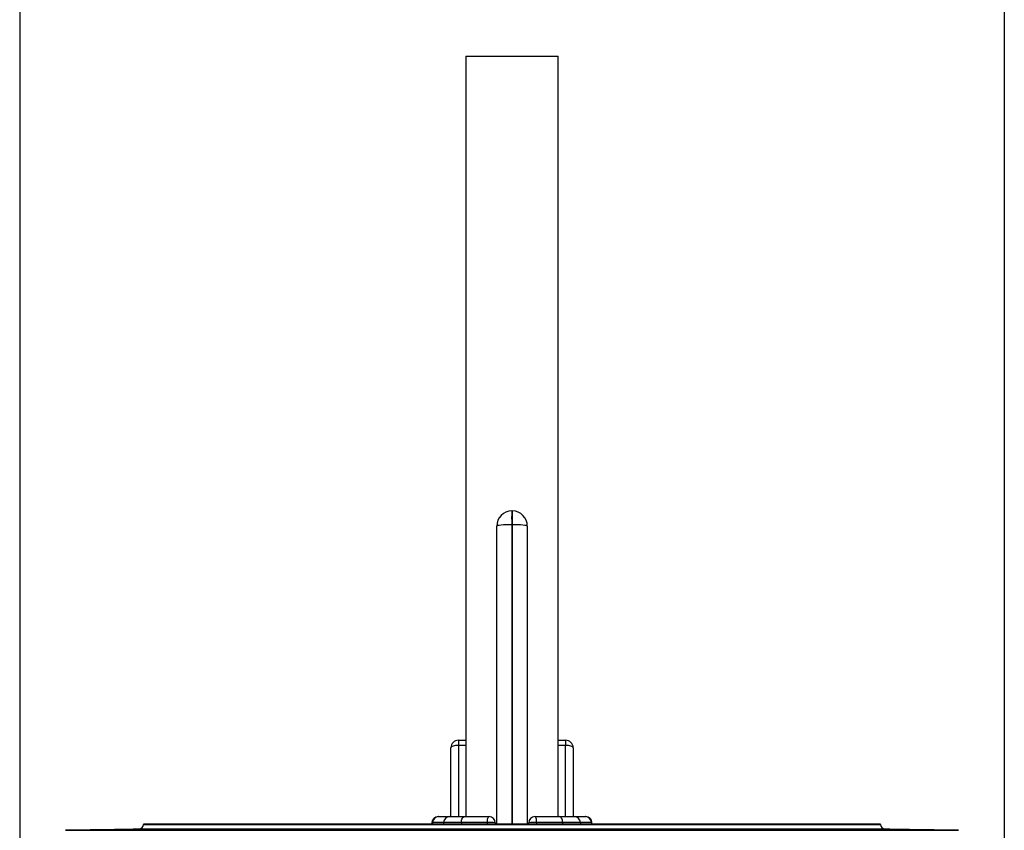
# Model space of a CAD drawing. Header units: millimetres. Extents: x 2363 to 4541, y 1046 to 5834.
# Tile 5 of 9: x 2639 to 3927, y 2518 to 3579. Entities that reach past the tile are written whole.
import ezdxf

# ---------------------------------------------------------------- set-up
doc = ezdxf.new("R2010")
doc.units = ezdxf.units.MM
doc.header["$LTSCALE"] = 2

msp = doc.modelspace()

# ---------------------------------------------------------------- linework, layer by layer
at = {"color": 7, "linetype": 'Continuous', "lineweight": 25}
for p, q in [((2638.8, 4388.2), (2638.8, 2490.1)), ((3926.8, 2490.1), (3926.8, 4388.2)), ((3222.5, 3530.9), (3222.5, 2536.1)), ((3222.5, 3530.9), (3282.8, 3530.9)), ((3282.8, 3530.9), (3343.1, 3530.9)), ((3343.1, 2536.1), (3343.1, 3530.9)), ((3282.4, 2936.1), (3282.8, 2936.1)), ((3282.8, 2936.1), (3282.8, 2918.1)), ((3282.8, 2936.1), (3283.1, 2936.1)), ((3262.8, 2526.1), (3262.8, 2916.1)), ((3282.8, 2918.1), (3282.4, 2918.1)), ((3283.1, 2918.1), (3282.8, 2918.1)), ((3282.8, 2918.1), (3282.8, 2526.1)), ((3302.8, 2916.1), (3302.8, 2526.1)), ((3212.8, 2636.1), (3212.8, 2629.3)), ((3212.8, 2636.1), (3222.5, 2636.1)), ((3343.1, 2636.1), (3352.8, 2636.1)), ((3352.8, 2636.1), (3352.8, 2629.3)), ((3202.8, 2536.1), (3202.8, 2626.1)), ((3362.8, 2626.1), (3362.8, 2536.1)), ((2800.8, 2526.1), (2800.8, 2525.9)), ((3764.8, 2526.1), (2800.8, 2526.1)), ((3178.1, 2528.4), (3178, 2526.1)), ((3193.2, 2528.4), (3178.9, 2528.4)), ((3186.1, 2536.1), (3186.8, 2536.1)), ((3186.8, 2536.1), (3201.1, 2536.1)), ((3216.5, 2528.4), (3193.2, 2528.4)), ((3201.1, 2536.1), (3221.1, 2536.1)), ((3250.5, 2528.4), (3216.5, 2528.4)), ((3221.1, 2536.1), (3252.8, 2536.1)), ((3260.8, 2528.1), (3260.8, 2526.1)), ((3304.8, 2526.1), (3304.8, 2528.1)), ((3312.8, 2536.1), (3344.4, 2536.1)), ((3349, 2528.4), (3315, 2528.4)), ((3344.4, 2536.1), (3364.4, 2536.1)), ((3372.3, 2528.4), (3349, 2528.4)), ((3364.4, 2536.1), (3378.7, 2536.1)), ((3386.6, 2528.4), (3372.3, 2528.4)), ((3378.7, 2536.1), (3379.4, 2536.1)), ((3387.5, 2526.1), (3387.4, 2528.4)), ((3764.8, 2525.9), (3764.8, 2526.1)), ((2794.9, 2519.9), (2698.7, 2518.2)), ((2833.4, 2519.2), (2833.4, 2518.7)), ((2971.3, 2519.2), (2971.3, 2518.5)), ((3156.6, 2518.6), (3156.6, 2519.2)), ((3204.3, 2519.2), (3204.3, 2518.9)), ((3361.2, 2519.2), (3361.2, 2518.9)), ((3408.9, 2518.6), (3408.9, 2519.2)), ((3594.2, 2518.5), (3594.2, 2519.2)), ((3732.1, 2518.7), (3732.1, 2519.2)), ((3866.9, 2518.2), (3770.7, 2519.9))]:
    msp.add_line(p, q, dxfattribs=at)
at = {"color": 8, "linetype": 'Continuous', "lineweight": 25}
for p, q in [((3282.4, 2918.1), (3282.4, 2526.1)), ((3283.1, 2526.1), (3283.1, 2918.1)), ((3212.8, 2629.3), (3212.8, 2536.1)), ((3222.5, 2629.3), (3212.8, 2629.3)), ((3352.8, 2629.3), (3343.1, 2629.3)), ((3352.8, 2536.1), (3352.8, 2629.3)), ((2800.8, 2525.9), (3764.8, 2525.9)), ((3178.9, 2528.4), (3178.1, 2528.4)), ((3178.9, 2528.4), (3178.8, 2526.1)), ((3193.2, 2528.4), (3193.1, 2526.1)), ((3216.5, 2528.4), (3216.5, 2526.1)), ((3250.5, 2526.1), (3250.5, 2528.4)), ((3315, 2528.4), (3315, 2526.1)), ((3349, 2528.4), (3349, 2526.1)), ((3372.3, 2528.4), (3372.4, 2526.1)), ((3386.6, 2528.4), (3386.7, 2526.1)), ((3387.4, 2528.4), (3386.6, 2528.4)), ((2698.7, 2518.2), (3866.9, 2518.2)), ((3770.7, 2519.9), (2794.9, 2519.9))]:
    msp.add_line(p, q, dxfattribs=at)
at = {"color": 7, "linetype": 'Continuous', "lineweight": 25, "flags": 128}
for points in [[(3282.4, 2918.1), (3278.6, 2918.1), (3274.9, 2918), (3271.5, 2917.8), (3268.5, 2917.5), (3266.1, 2917.2), (3264.2, 2916.9), (3263.1, 2916.5), (3262.8, 2916.1)], [(3302.8, 2916.1), (3302.4, 2916.5), (3301.3, 2916.9), (3299.5, 2917.2), (3297, 2917.5), (3294, 2917.8), (3290.7, 2918), (3287, 2918.1), (3283.1, 2918.1)], [(3212.8, 2629.3), (3210.8, 2629.2), (3208.9, 2629), (3207.2, 2628.7), (3205.7, 2628.3), (3204.4, 2627.9), (3203.5, 2627.3), (3202.9, 2626.7), (3202.8, 2626.1)], [(3362.8, 2626.1), (3362.6, 2626.7), (3362, 2627.3), (3361.1, 2627.9), (3359.8, 2628.3), (3358.3, 2628.7), (3356.6, 2629), (3354.7, 2629.2), (3352.8, 2629.3)], [(3216.5, 2528.4), (3216.6, 2529.9), (3216.9, 2531.4), (3217.3, 2532.7), (3217.9, 2533.9), (3218.6, 2534.8), (3219.4, 2535.5), (3220.2, 2536), (3221.1, 2536.1)], [(3250.5, 2528.4), (3250.6, 2529.9), (3250.7, 2531.4), (3250.9, 2532.7), (3251.2, 2533.9), (3251.5, 2534.8), (3251.9, 2535.5), (3252.3, 2536), (3252.8, 2536.1)], [(3315, 2528.4), (3314.9, 2529.9), (3314.8, 2531.4), (3314.6, 2532.7), (3314.3, 2533.9), (3314, 2534.8), (3313.6, 2535.5), (3313.2, 2536), (3312.8, 2536.1)], [(3349, 2528.4), (3348.9, 2529.9), (3348.6, 2531.4), (3348.2, 2532.7), (3347.6, 2533.9), (3346.9, 2534.8), (3346.1, 2535.5), (3345.3, 2536), (3344.4, 2536.1)]]:
    msp.add_lwpolyline(points, dxfattribs=at)
at = {"color": 7, "linetype": 'Continuous', "lineweight": 25}
for centre, radius, start, end in [((3282.8, 2916.1), 20, 91, 180), ((3556.9, 2927.1), 274.6, 178.1239, 181.8761), ((3008.6, 2927.1), 274.6, 358.1239, 1.8761), ((3282.8, 2916.1), 20, 0, 89), ((3212.8, 2626.1), 10, 90, 180), ((3352.8, 2626.1), 10, 0, 90), ((2794.8, 2525.9), 6, 271, 0), ((3186.1, 2528.1), 8, 90, 178), ((3186.8, 2528.2), 7.94, 90.3887, 178.4203), ((3201.2, 2528.2), 7.94, 90.3887, 178.4203), ((3253.6, 2452.6), 75.8, 84.5703, 92.2997), ((3252.8, 2528.1), 8, 0, 90), ((3312.8, 2528.1), 8, 90, 180), ((3311.9, 2452.6), 75.8, 87.7003, 95.4297), ((3364.4, 2528.2), 7.94, 1.5797, 89.6113), ((3378.7, 2528.2), 7.94, 1.5797, 89.6113), ((3379.4, 2528.1), 8, 2, 90), ((3770.8, 2525.9), 6, 180, 269)]:
    msp.add_arc(centre, radius, start, end, dxfattribs=at)
for points, knots in [([(2773.4, 2519.2), (2771.5, 2519.2), (2769.4, 2519.2), (2766, 2519.1), (2764.8, 2519.1), (2762.4, 2519), (2761.2, 2519), (2758.7, 2519), (2757.4, 2518.9), (2754.8, 2518.9), (2753.5, 2518.9), (2750.9, 2518.8), (2749.6, 2518.8), (2747.1, 2518.8), (2745.8, 2518.7), (2742.1, 2518.7), (2739.7, 2518.7), (2736.4, 2518.6), (2735.4, 2518.6), (2733.4, 2518.6), (2732.4, 2518.5), (2729.8, 2518.5), (2728.4, 2518.5), (2726.9, 2518.5), (2726.6, 2518.5), (2726.1, 2518.5), (2725.9, 2518.5), (2725.3, 2518.5), (2724.9, 2518.5), (2724.6, 2518.5), (2724.5, 2518.5), (2724.3, 2518.5), (2724.2, 2518.5), (2724.1, 2518.5), (2724.1, 2518.5), (2724.3, 2518.5), (2724.5, 2518.5), (2724.9, 2518.5), (2725, 2518.5), (2725.4, 2518.5), (2725.6, 2518.5), (2726.2, 2518.5), (2726.7, 2518.6), (2727.6, 2518.6), (2727.9, 2518.6), (2728.6, 2518.6), (2729, 2518.6), (2730.8, 2518.7), (2732.6, 2518.7), (2735.1, 2518.7), (2735.6, 2518.7), (2736.7, 2518.8), (2737.2, 2518.8), (2738.8, 2518.8), (2740, 2518.8), (2741.8, 2518.9), (2742.3, 2518.9), (2743.6, 2518.9), (2744.2, 2518.9), (2746.1, 2518.9), (2747.3, 2519), (2749.9, 2519), (2751.2, 2519), (2753.1, 2519.1), (2753.8, 2519.1), (2755.1, 2519.1), (2755.7, 2519.1), (2757.6, 2519.1), (2758.9, 2519.2), (2760.8, 2519.2), (2761.4, 2519.2), (2762.7, 2519.2), (2763.3, 2519.2), (2763.9, 2519.2)], [0, 0, 0, 0, 0.0625, 0.0625, 0.09375, 0.09375, 0.125, 0.125, 0.15625, 0.15625, 0.1875, 0.1875, 0.21875, 0.21875, 0.25, 0.25, 0.3125, 0.3125, 0.34375, 0.34375, 0.375, 0.375, 0.4375, 0.4375, 0.453125, 0.453125, 0.46875, 0.46875, 0.5, 0.5, 0.515625, 0.515625, 0.53125, 0.53125, 0.5625, 0.5625, 0.59375, 0.59375, 0.609375, 0.609375, 0.625, 0.625, 0.65625, 0.65625, 0.671875, 0.671875, 0.6875, 0.6875, 0.75, 0.75, 0.765625, 0.765625, 0.78125, 0.78125, 0.8125, 0.8125, 0.828125, 0.828125, 0.84375, 0.84375, 0.875, 0.875, 0.90625, 0.90625, 0.921875, 0.921875, 0.9375, 0.9375, 0.96875, 0.96875, 0.984375, 0.984375, 1, 1, 1, 1]), ([(2763.9, 2519.2), (2764.8, 2519.3), (2765.7, 2519.3), (2767.6, 2519.3), (2768.6, 2519.3), (2771.6, 2519.4), (2773.6, 2519.4), (2776.7, 2519.5), (2777.8, 2519.5), (2779.9, 2519.5), (2780.9, 2519.5), (2783, 2519.6), (2784, 2519.6), (2786, 2519.6), (2787, 2519.6), (2789.9, 2519.7), (2791.7, 2519.7), (2793.8, 2519.8), (2794.2, 2519.8), (2795, 2519.8), (2795.4, 2519.8), (2796.5, 2519.8), (2797.2, 2519.8), (2798.5, 2519.8), (2799.1, 2519.8), (2800.3, 2519.8), (2800.8, 2519.8), (2801.6, 2519.9), (2802, 2519.9), (2802.7, 2519.9), (2802.9, 2519.9), (2803.6, 2519.9), (2803.7, 2519.9), (2803.6, 2519.8), (2803.5, 2519.8), (2803.1, 2519.8), (2802.6, 2519.8), (2801.9, 2519.8), (2801.1, 2519.8), (2800.6, 2519.8), (2799, 2519.7), (2797.8, 2519.7), (2796, 2519.7), (2795.6, 2519.6), (2794.8, 2519.6), (2794.4, 2519.6), (2793.2, 2519.6), (2792.3, 2519.6), (2790.6, 2519.5), (2789.6, 2519.5), (2787.7, 2519.5), (2786.8, 2519.5), (2784.8, 2519.4), (2783.8, 2519.4), (2781.7, 2519.4), (2780.7, 2519.4), (2777.5, 2519.3), (2775.4, 2519.3), (2773.4, 2519.2)], [0, 0, 0, 0, 0.03125, 0.03125, 0.0625, 0.0625, 0.125, 0.125, 0.15625, 0.15625, 0.1875, 0.1875, 0.21875, 0.21875, 0.25, 0.25, 0.3125, 0.3125, 0.328125, 0.328125, 0.34375, 0.34375, 0.375, 0.375, 0.40625, 0.40625, 0.4375, 0.4375, 0.46875, 0.46875, 0.5, 0.5, 0.5625, 0.5625, 0.59375, 0.59375, 0.625, 0.65625, 0.65625, 0.6875, 0.6875, 0.75, 0.75, 0.765625, 0.765625, 0.78125, 0.78125, 0.8125, 0.8125, 0.84375, 0.84375, 0.875, 0.875, 0.90625, 0.90625, 0.9375, 0.9375, 1, 1, 1, 1]), ([(2860.4, 2519.2), (2859.9, 2519.2), (2859.3, 2519.2), (2858, 2519.2), (2857.2, 2519.1), (2855.6, 2519.1), (2854.7, 2519.1), (2852.8, 2519), (2851.9, 2519), (2849.8, 2519), (2848.7, 2518.9), (2846.4, 2518.9), (2845.2, 2518.9), (2842.8, 2518.8), (2841.5, 2518.8), (2839, 2518.8), (2837.7, 2518.7), (2833.8, 2518.7), (2831.2, 2518.7), (2827.4, 2518.6), (2826.1, 2518.6), (2823.7, 2518.6), (2822.5, 2518.5), (2820.1, 2518.5), (2819, 2518.5), (2816.8, 2518.5), (2815.8, 2518.5), (2813.8, 2518.5), (2812.9, 2518.5), (2811.1, 2518.5), (2810.4, 2518.5), (2808.9, 2518.5), (2808.3, 2518.5), (2807.1, 2518.5), (2806.6, 2518.5), (2805.8, 2518.5), (2805.5, 2518.5), (2805, 2518.5), (2804.9, 2518.5), (2804.7, 2518.6), (2804.9, 2518.6), (2805.7, 2518.6), (2806.1, 2518.7), (2807, 2518.7), (2807.5, 2518.7), (2808.7, 2518.7), (2809.4, 2518.8), (2810.9, 2518.8), (2811.7, 2518.8), (2813.5, 2518.9), (2814.4, 2518.9), (2816, 2518.9), (2816.5, 2518.9), (2817.5, 2519), (2818.1, 2519), (2819.7, 2519), (2820.9, 2519), (2822.7, 2519.1), (2823.3, 2519.1), (2824.5, 2519.1), (2825.1, 2519.1), (2828.2, 2519.2), (2830.8, 2519.2), (2833.4, 2519.2)], [0, 0, 0, 0, 0.03125, 0.03125, 0.0625, 0.0625, 0.09375, 0.09375, 0.125, 0.125, 0.15625, 0.15625, 0.1875, 0.1875, 0.21875, 0.21875, 0.25, 0.25, 0.3125, 0.3125, 0.34375, 0.34375, 0.375, 0.375, 0.40625, 0.40625, 0.4375, 0.4375, 0.46875, 0.46875, 0.5, 0.5, 0.53125, 0.53125, 0.5625, 0.5625, 0.59375, 0.59375, 0.625, 0.625, 0.6875, 0.6875, 0.71875, 0.71875, 0.75, 0.75, 0.78125, 0.78125, 0.8125, 0.8125, 0.84375, 0.84375, 0.859375, 0.859375, 0.875, 0.875, 0.90625, 0.90625, 0.921875, 0.921875, 0.9375, 0.9375, 1, 1, 1, 1]), ([(2833.4, 2519.2), (2834.6, 2519.3), (2836, 2519.3), (2838.4, 2519.4), (2839.2, 2519.4), (2841, 2519.4), (2841.9, 2519.4), (2843.7, 2519.5), (2844.7, 2519.5), (2846.7, 2519.5), (2847.7, 2519.5), (2849.7, 2519.6), (2850.8, 2519.6), (2852.8, 2519.6), (2853.9, 2519.6), (2857.1, 2519.7), (2859.1, 2519.7), (2861.7, 2519.8), (2862.2, 2519.8), (2863.2, 2519.8), (2863.7, 2519.8), (2865.1, 2519.8), (2866.1, 2519.8), (2867.9, 2519.8), (2868.8, 2519.8), (2870.5, 2519.8), (2871.3, 2519.8), (2873.6, 2519.9), (2875, 2519.9), (2876.7, 2519.9), (2877.3, 2519.9), (2878.2, 2519.9), (2878.6, 2519.9), (2879.3, 2519.8), (2879.6, 2519.8), (2880.1, 2519.8), (2880.3, 2519.8), (2880.5, 2519.8), (2880.6, 2519.8), (2880.5, 2519.8), (2880.5, 2519.8), (2880, 2519.7), (2879.5, 2519.7), (2878.3, 2519.6), (2877.9, 2519.6), (2876.9, 2519.6), (2876.3, 2519.6), (2875.1, 2519.5), (2874.5, 2519.5), (2873.1, 2519.5), (2872.3, 2519.5), (2869.9, 2519.4), (2868.2, 2519.4), (2865.8, 2519.3), (2865.4, 2519.3), (2864.4, 2519.3), (2863.9, 2519.3), (2862.4, 2519.3), (2861.4, 2519.3), (2860.4, 2519.2)], [0, 0, 0, 0, 0.0625, 0.0625, 0.09375, 0.09375, 0.125, 0.125, 0.15625, 0.15625, 0.1875, 0.1875, 0.21875, 0.21875, 0.25, 0.25, 0.3125, 0.3125, 0.328125, 0.328125, 0.34375, 0.34375, 0.375, 0.375, 0.40625, 0.40625, 0.4375, 0.4375, 0.5, 0.5, 0.53125, 0.53125, 0.5625, 0.5625, 0.59375, 0.59375, 0.625, 0.625, 0.65625, 0.65625, 0.6875, 0.6875, 0.75, 0.75, 0.78125, 0.78125, 0.8125, 0.8125, 0.84375, 0.84375, 0.875, 0.875, 0.9375, 0.9375, 0.953125, 0.953125, 0.96875, 0.96875, 1, 1, 1, 1]), ([(3011.7, 2519.2), (3011.7, 2519.2), (3011.7, 2519.2), (3011.6, 2519.2), (3011.5, 2519.2), (3011.2, 2519.2), (3011, 2519.1), (3010.2, 2519.1), (3009.8, 2519.1), (3009, 2519), (3008.7, 2519), (3008.1, 2519), (3007.8, 2519), (3006.8, 2519), (3006, 2518.9), (3004.8, 2518.9), (3004.4, 2518.9), (3003.5, 2518.9), (3003, 2518.9), (3000.7, 2518.8), (2998.6, 2518.8), (2995.7, 2518.7), (2995.1, 2518.7), (2993.9, 2518.7), (2993.3, 2518.7), (2991.5, 2518.7), (2990.2, 2518.6), (2988.3, 2518.6), (2987.7, 2518.6), (2986.4, 2518.6), (2985.8, 2518.6), (2983.8, 2518.6), (2982.5, 2518.5), (2979.9, 2518.5), (2978.7, 2518.5), (2976.7, 2518.5), (2976.1, 2518.5), (2974.8, 2518.5), (2974.2, 2518.5), (2972.4, 2518.5), (2971.2, 2518.5), (2968.9, 2518.5), (2967.7, 2518.5), (2965.6, 2518.5), (2964.5, 2518.5), (2962.6, 2518.5), (2961.6, 2518.5), (2959.1, 2518.5), (2957.7, 2518.5), (2955.4, 2518.6), (2954.7, 2518.6), (2954, 2518.6), (2953.8, 2518.7), (2953.7, 2518.7), (2953.8, 2518.7), (2954, 2518.7), (2954.2, 2518.8), (2954.8, 2518.8), (2955.2, 2518.8), (2956.1, 2518.9), (2956.6, 2518.9), (2957.8, 2518.9), (2958.5, 2519), (2960.8, 2519), (2962.6, 2519.1), (2966.7, 2519.2), (2968.9, 2519.2), (2971.3, 2519.2)], [0, 0, 0, 0, 0.015625, 0.015625, 0.03125, 0.03125, 0.0625, 0.0625, 0.09375, 0.09375, 0.109375, 0.109375, 0.125, 0.125, 0.15625, 0.15625, 0.171875, 0.171875, 0.1875, 0.1875, 0.25, 0.25, 0.265625, 0.265625, 0.28125, 0.28125, 0.3125, 0.3125, 0.328125, 0.328125, 0.34375, 0.34375, 0.375, 0.375, 0.40625, 0.40625, 0.421875, 0.421875, 0.4375, 0.4375, 0.46875, 0.46875, 0.5, 0.5, 0.53125, 0.53125, 0.5625, 0.5625, 0.625, 0.625, 0.6875, 0.6875, 0.71875, 0.71875, 0.75, 0.75, 0.78125, 0.78125, 0.8125, 0.8125, 0.84375, 0.84375, 0.875, 0.875, 0.9375, 0.9375, 1, 1, 1, 1]), ([(2971.3, 2519.2), (2971.8, 2519.3), (2972.5, 2519.3), (2973.7, 2519.4), (2973.9, 2519.4), (2974.5, 2519.4), (2974.7, 2519.4), (2975.6, 2519.4), (2976.2, 2519.4), (2977.6, 2519.5), (2978.3, 2519.5), (2979.9, 2519.5), (2980.7, 2519.5), (2983.3, 2519.6), (2985.1, 2519.6), (2988, 2519.7), (2989, 2519.7), (2991.1, 2519.7), (2992.1, 2519.7), (2994.1, 2519.8), (2995.2, 2519.8), (2997.3, 2519.8), (2998.4, 2519.8), (3001.5, 2519.8), (3003.5, 2519.8), (3007.5, 2519.9), (3009.3, 2519.9), (3011.5, 2519.9), (3011.9, 2519.9), (3012.8, 2519.9), (3013.2, 2519.9), (3014.4, 2519.9), (3015.1, 2519.9), (3016.5, 2519.8), (3017.2, 2519.8), (3018.4, 2519.8), (3019, 2519.8), (3020.5, 2519.8), (3021.2, 2519.8), (3022, 2519.7), (3022.3, 2519.7), (3022.5, 2519.7), (3022.6, 2519.7), (3022.6, 2519.6), (3022.6, 2519.6), (3022.4, 2519.6), (3022.2, 2519.6), (3021.7, 2519.5), (3021.4, 2519.5), (3020.7, 2519.5), (3020.3, 2519.5), (3018.9, 2519.4), (3017.7, 2519.4), (3016, 2519.3), (3015.7, 2519.3), (3014.9, 2519.3), (3014.6, 2519.3), (3013.4, 2519.3), (3012.6, 2519.3), (3011.7, 2519.2)], [0, 0, 0, 0, 0.0625, 0.0625, 0.078125, 0.078125, 0.09375, 0.09375, 0.125, 0.125, 0.15625, 0.15625, 0.1875, 0.1875, 0.25, 0.25, 0.28125, 0.28125, 0.3125, 0.3125, 0.34375, 0.34375, 0.375, 0.375, 0.4375, 0.4375, 0.5, 0.5, 0.515625, 0.515625, 0.53125, 0.53125, 0.5625, 0.5625, 0.59375, 0.59375, 0.625, 0.625, 0.6875, 0.6875, 0.71875, 0.71875, 0.75, 0.75, 0.78125, 0.78125, 0.8125, 0.8125, 0.84375, 0.84375, 0.875, 0.875, 0.9375, 0.9375, 0.953125, 0.953125, 0.96875, 0.96875, 1, 1, 1, 1]), ([(3204.3, 2519.2), (3204.8, 2519.2), (3205.2, 2519.2), (3205.7, 2519.2), (3205.8, 2519.2), (3206.1, 2519.1), (3206.2, 2519.1), (3206.4, 2519.1), (3206.4, 2519.1), (3206.4, 2519), (3206.3, 2519), (3206.2, 2519), (3206.2, 2519), (3205.6, 2518.9), (3204.9, 2518.9), (3203.6, 2518.8), (3203.3, 2518.8), (3202.7, 2518.8), (3202.3, 2518.8), (3201.3, 2518.8), (3200.5, 2518.7), (3199.3, 2518.7), (3198.9, 2518.7), (3198, 2518.7), (3197.5, 2518.7), (3196.1, 2518.7), (3195.1, 2518.6), (3192.9, 2518.6), (3191.8, 2518.6), (3190.1, 2518.6), (3189.5, 2518.6), (3188.3, 2518.5), (3187.7, 2518.5), (3185.9, 2518.5), (3184.6, 2518.5), (3182.7, 2518.5), (3182.1, 2518.5), (3180.8, 2518.5), (3180.2, 2518.5), (3176.9, 2518.5), (3174.3, 2518.5), (3171.1, 2518.5), (3170.5, 2518.5), (3169.2, 2518.5), (3168.6, 2518.5), (3166.8, 2518.5), (3165.6, 2518.5), (3163.9, 2518.5), (3163.3, 2518.5), (3162.2, 2518.5), (3161.6, 2518.5), (3160, 2518.5), (3159, 2518.5), (3157, 2518.5), (3156.1, 2518.6), (3154.4, 2518.6), (3153.7, 2518.6), (3152.3, 2518.6), (3151.7, 2518.7), (3150.6, 2518.7), (3150.1, 2518.7), (3149.3, 2518.7), (3149, 2518.8), (3148.6, 2518.8), (3148.5, 2518.8), (3148.4, 2518.9), (3148.4, 2518.9), (3148.7, 2518.9), (3148.9, 2519), (3149.8, 2519), (3150.8, 2519.1), (3152.6, 2519.1), (3153.4, 2519.2), (3154.9, 2519.2), (3155.7, 2519.2), (3156.6, 2519.2)], [0, 0, 0, 0, 0.03125, 0.03125, 0.046875, 0.046875, 0.0625, 0.0625, 0.09375, 0.09375, 0.109375, 0.109375, 0.125, 0.125, 0.1875, 0.1875, 0.203125, 0.203125, 0.21875, 0.21875, 0.25, 0.25, 0.265625, 0.265625, 0.28125, 0.28125, 0.3125, 0.3125, 0.34375, 0.34375, 0.359375, 0.359375, 0.375, 0.375, 0.40625, 0.40625, 0.421875, 0.421875, 0.4375, 0.4375, 0.5, 0.5, 0.515625, 0.515625, 0.53125, 0.53125, 0.5625, 0.5625, 0.578125, 0.578125, 0.59375, 0.59375, 0.625, 0.625, 0.65625, 0.65625, 0.6875, 0.6875, 0.71875, 0.71875, 0.75, 0.75, 0.78125, 0.78125, 0.8125, 0.8125, 0.84375, 0.84375, 0.875, 0.875, 0.9375, 0.9375, 0.96875, 0.96875, 1, 1, 1, 1]), ([(3156.6, 2519.2), (3156.5, 2519.3), (3156.4, 2519.3), (3156.3, 2519.3), (3156.3, 2519.3), (3156.4, 2519.4), (3156.6, 2519.4), (3156.9, 2519.4), (3157, 2519.4), (3157.3, 2519.4), (3157.4, 2519.4), (3158.2, 2519.5), (3159.1, 2519.5), (3161.4, 2519.6), (3162.7, 2519.6), (3164.9, 2519.7), (3165.7, 2519.7), (3167.4, 2519.7), (3168.3, 2519.7), (3170.1, 2519.8), (3171, 2519.8), (3172.9, 2519.8), (3173.9, 2519.8), (3177, 2519.8), (3179, 2519.8), (3182.1, 2519.9), (3183.2, 2519.9), (3185.3, 2519.9), (3186.3, 2519.9), (3188.4, 2519.9), (3189.4, 2519.9), (3190.9, 2519.9), (3191.4, 2519.9), (3192.4, 2519.9), (3192.8, 2519.9), (3195.2, 2519.8), (3197, 2519.8), (3200.3, 2519.8), (3201.7, 2519.8), (3203.6, 2519.7), (3204.2, 2519.7), (3205.3, 2519.7), (3205.7, 2519.7), (3206.6, 2519.6), (3206.9, 2519.6), (3207.5, 2519.6), (3207.8, 2519.6), (3208.3, 2519.5), (3208.4, 2519.5), (3208.1, 2519.4), (3208, 2519.4), (3207.6, 2519.4), (3207.3, 2519.4), (3206.7, 2519.3), (3206.3, 2519.3), (3205.4, 2519.3), (3204.9, 2519.3), (3204.3, 2519.2)], [0, 0, 0, 0, 0.03125, 0.03125, 0.0625, 0.0625, 0.09375, 0.09375, 0.109375, 0.109375, 0.125, 0.125, 0.1875, 0.1875, 0.25, 0.25, 0.28125, 0.28125, 0.3125, 0.3125, 0.34375, 0.34375, 0.375, 0.375, 0.4375, 0.4375, 0.46875, 0.46875, 0.5, 0.5, 0.53125, 0.53125, 0.546875, 0.546875, 0.5625, 0.5625, 0.625, 0.625, 0.6875, 0.6875, 0.71875, 0.71875, 0.75, 0.75, 0.78125, 0.78125, 0.8125, 0.8125, 0.875, 0.875, 0.90625, 0.90625, 0.9375, 0.9375, 0.96875, 0.96875, 1, 1, 1, 1]), ([(3361.2, 2519.2), (3360.6, 2519.3), (3360.1, 2519.3), (3359.2, 2519.3), (3358.8, 2519.3), (3358.2, 2519.4), (3357.9, 2519.4), (3357.5, 2519.4), (3357.4, 2519.4), (3357.1, 2519.5), (3357.2, 2519.5), (3357.8, 2519.6), (3358, 2519.6), (3358.6, 2519.6), (3358.9, 2519.6), (3359.8, 2519.7), (3360.2, 2519.7), (3361.3, 2519.7), (3361.9, 2519.7), (3363.8, 2519.8), (3365.2, 2519.8), (3367.7, 2519.8), (3368.6, 2519.8), (3370.3, 2519.8), (3371.3, 2519.8), (3373.1, 2519.9), (3374.1, 2519.9), (3376.1, 2519.9), (3377.1, 2519.9), (3379.2, 2519.9), (3380.2, 2519.9), (3382.3, 2519.9), (3383.4, 2519.9), (3386.5, 2519.8), (3388.6, 2519.8), (3391.6, 2519.8), (3392.6, 2519.8), (3394.5, 2519.8), (3395.4, 2519.8), (3397.2, 2519.7), (3398.1, 2519.7), (3399.4, 2519.7), (3399.8, 2519.7), (3400.6, 2519.7), (3401, 2519.7), (3402.8, 2519.6), (3404.1, 2519.6), (3406.4, 2519.5), (3407.3, 2519.5), (3408.2, 2519.4), (3408.5, 2519.4), (3408.9, 2519.4), (3409.1, 2519.4), (3409.2, 2519.3), (3409.2, 2519.3), (3409.2, 2519.3), (3409, 2519.3), (3408.9, 2519.2)], [0, 0, 0, 0, 0.03125, 0.03125, 0.0625, 0.0625, 0.09375, 0.09375, 0.125, 0.125, 0.1875, 0.1875, 0.21875, 0.21875, 0.25, 0.25, 0.28125, 0.28125, 0.3125, 0.3125, 0.375, 0.375, 0.40625, 0.40625, 0.4375, 0.4375, 0.46875, 0.46875, 0.5, 0.5, 0.53125, 0.53125, 0.5625, 0.5625, 0.625, 0.625, 0.65625, 0.65625, 0.6875, 0.6875, 0.71875, 0.71875, 0.734375, 0.734375, 0.75, 0.75, 0.8125, 0.8125, 0.875, 0.875, 0.90625, 0.90625, 0.9375, 0.9375, 0.96875, 0.96875, 1, 1, 1, 1]), ([(3408.9, 2519.2), (3409.8, 2519.2), (3410.6, 2519.2), (3411.8, 2519.2), (3412.1, 2519.2), (3412.8, 2519.1), (3413.2, 2519.1), (3414.8, 2519.1), (3415.7, 2519), (3416.5, 2519), (3416.6, 2519), (3416.8, 2518.9), (3416.9, 2518.9), (3417.1, 2518.9), (3417.1, 2518.9), (3417.1, 2518.8), (3417, 2518.8), (3416.9, 2518.8), (3416.8, 2518.8), (3416.5, 2518.8), (3416.2, 2518.7), (3415.4, 2518.7), (3415, 2518.7), (3414.1, 2518.7), (3413.8, 2518.7), (3413.2, 2518.6), (3412.9, 2518.6), (3411.8, 2518.6), (3411.1, 2518.6), (3409.8, 2518.6), (3409.4, 2518.6), (3408.5, 2518.5), (3408, 2518.5), (3405.6, 2518.5), (3403.5, 2518.5), (3400.5, 2518.5), (3399.9, 2518.5), (3398.7, 2518.5), (3398.1, 2518.5), (3396.3, 2518.5), (3395.1, 2518.5), (3393.2, 2518.5), (3392.5, 2518.5), (3391.2, 2518.5), (3390.6, 2518.5), (3388.6, 2518.5), (3386, 2518.5), (3383.5, 2518.5), (3381.6, 2518.5), (3380.9, 2518.5), (3379.7, 2518.5), (3379, 2518.5), (3377.2, 2518.5), (3376, 2518.6), (3374.3, 2518.6), (3373.7, 2518.6), (3372.6, 2518.6), (3372.1, 2518.6), (3370.5, 2518.6), (3369.4, 2518.7), (3368, 2518.7), (3367.5, 2518.7), (3366.6, 2518.7), (3366.2, 2518.7), (3365, 2518.7), (3364.2, 2518.8), (3363.2, 2518.8), (3362.9, 2518.8), (3362.2, 2518.8), (3362, 2518.8), (3360.6, 2518.9), (3359.9, 2518.9), (3359.4, 2519), (3359.3, 2519), (3359.2, 2519), (3359.1, 2519), (3359.1, 2519.1), (3359.1, 2519.1), (3359.4, 2519.1), (3359.4, 2519.1), (3359.7, 2519.2), (3359.8, 2519.2), (3360.3, 2519.2), (3360.7, 2519.2), (3361.2, 2519.2)], [0, 0, 0, 0, 0.03125, 0.03125, 0.046875, 0.046875, 0.0625, 0.0625, 0.125, 0.125, 0.140625, 0.140625, 0.15625, 0.15625, 0.1875, 0.1875, 0.203125, 0.203125, 0.21875, 0.21875, 0.25, 0.25, 0.28125, 0.28125, 0.296875, 0.296875, 0.3125, 0.3125, 0.34375, 0.34375, 0.359375, 0.359375, 0.375, 0.375, 0.4375, 0.4375, 0.453125, 0.453125, 0.46875, 0.46875, 0.5, 0.5, 0.515625, 0.515625, 0.53125, 0.53125, 0.5625, 0.59375, 0.59375, 0.609375, 0.609375, 0.625, 0.625, 0.65625, 0.65625, 0.671875, 0.671875, 0.6875, 0.6875, 0.71875, 0.71875, 0.734375, 0.734375, 0.75, 0.75, 0.78125, 0.78125, 0.796875, 0.796875, 0.8125, 0.8125, 0.875, 0.875, 0.890625, 0.890625, 0.90625, 0.90625, 0.9375, 0.9375, 0.953125, 0.953125, 0.96875, 0.96875, 1, 1, 1, 1]), ([(3553.8, 2519.2), (3552.9, 2519.3), (3552.1, 2519.3), (3550.5, 2519.3), (3549.8, 2519.3), (3547.8, 2519.4), (3546.6, 2519.4), (3545.2, 2519.5), (3544.8, 2519.5), (3544.1, 2519.5), (3543.8, 2519.5), (3543.3, 2519.6), (3543.1, 2519.6), (3542.9, 2519.6), (3542.9, 2519.6), (3542.9, 2519.7), (3543, 2519.7), (3543.2, 2519.7), (3543.3, 2519.7), (3543.5, 2519.7), (3543.6, 2519.7), (3544.3, 2519.8), (3545, 2519.8), (3546.5, 2519.8), (3547.1, 2519.8), (3548.3, 2519.8), (3549, 2519.8), (3550.4, 2519.9), (3551.1, 2519.9), (3552.7, 2519.9), (3553.6, 2519.9), (3556.2, 2519.9), (3558, 2519.9), (3561, 2519.8), (3562, 2519.8), (3564.1, 2519.8), (3565.1, 2519.8), (3567.2, 2519.8), (3568.2, 2519.8), (3570.3, 2519.8), (3571.4, 2519.8), (3573.4, 2519.7), (3574.5, 2519.7), (3576, 2519.7), (3576.5, 2519.7), (3577.5, 2519.7), (3578, 2519.7), (3580.4, 2519.6), (3582.2, 2519.6), (3584.8, 2519.5), (3585.6, 2519.5), (3587.2, 2519.5), (3587.9, 2519.5), (3589.3, 2519.4), (3589.9, 2519.4), (3591.1, 2519.4), (3591.6, 2519.4), (3593, 2519.3), (3593.7, 2519.3), (3594.2, 2519.2)], [0, 0, 0, 0, 0.03125, 0.03125, 0.0625, 0.0625, 0.125, 0.125, 0.15625, 0.15625, 0.1875, 0.1875, 0.21875, 0.21875, 0.25, 0.25, 0.28125, 0.28125, 0.296875, 0.296875, 0.3125, 0.3125, 0.375, 0.375, 0.40625, 0.40625, 0.4375, 0.4375, 0.46875, 0.46875, 0.5, 0.5, 0.5625, 0.5625, 0.59375, 0.59375, 0.625, 0.625, 0.65625, 0.65625, 0.6875, 0.6875, 0.71875, 0.71875, 0.734375, 0.734375, 0.75, 0.75, 0.8125, 0.8125, 0.84375, 0.84375, 0.875, 0.875, 0.90625, 0.90625, 0.9375, 0.9375, 1, 1, 1, 1]), ([(3594.2, 2519.2), (3596.6, 2519.2), (3598.8, 2519.2), (3601.9, 2519.1), (3602.8, 2519.1), (3604.6, 2519), (3605.4, 2519), (3607, 2519), (3607.7, 2518.9), (3608.9, 2518.9), (3609.4, 2518.9), (3610.4, 2518.8), (3610.7, 2518.8), (3611.3, 2518.8), (3611.5, 2518.7), (3611.8, 2518.7), (3611.8, 2518.7), (3611.7, 2518.7), (3611.5, 2518.6), (3610.9, 2518.6), (3610.1, 2518.6), (3608.7, 2518.5), (3608.4, 2518.5), (3607.7, 2518.5), (3607.4, 2518.5), (3606.3, 2518.5), (3605.6, 2518.5), (3604.3, 2518.5), (3603.8, 2518.5), (3602.9, 2518.5), (3602.5, 2518.5), (3601, 2518.5), (3600, 2518.5), (3597.8, 2518.5), (3596.7, 2518.5), (3594.9, 2518.5), (3594.3, 2518.5), (3593.1, 2518.5), (3592.5, 2518.5), (3590.7, 2518.5), (3589.4, 2518.5), (3587.5, 2518.5), (3586.9, 2518.5), (3585.6, 2518.5), (3584.9, 2518.5), (3581.7, 2518.6), (3579.1, 2518.6), (3575.9, 2518.6), (3575.3, 2518.6), (3574.1, 2518.7), (3573.4, 2518.7), (3571.6, 2518.7), (3570.4, 2518.7), (3568.7, 2518.7), (3568.2, 2518.7), (3567, 2518.8), (3566.5, 2518.8), (3564.9, 2518.8), (3563.9, 2518.8), (3562.5, 2518.9), (3562, 2518.9), (3561.1, 2518.9), (3560.7, 2518.9), (3559.5, 2518.9), (3558.7, 2519), (3557.7, 2519), (3557.4, 2519), (3556.8, 2519), (3556.5, 2519), (3555.7, 2519.1), (3554.8, 2519.1), (3554.3, 2519.2), (3554, 2519.2), (3553.9, 2519.2), (3553.8, 2519.2), (3553.8, 2519.2), (3553.8, 2519.2)], [0, 0, 0, 0, 0.0625, 0.0625, 0.09375, 0.09375, 0.125, 0.125, 0.15625, 0.15625, 0.1875, 0.1875, 0.21875, 0.21875, 0.25, 0.25, 0.28125, 0.28125, 0.3125, 0.3125, 0.375, 0.375, 0.390625, 0.390625, 0.40625, 0.40625, 0.4375, 0.4375, 0.453125, 0.453125, 0.46875, 0.46875, 0.5, 0.5, 0.53125, 0.53125, 0.546875, 0.546875, 0.5625, 0.5625, 0.59375, 0.59375, 0.609375, 0.609375, 0.625, 0.625, 0.6875, 0.6875, 0.703125, 0.703125, 0.71875, 0.71875, 0.75, 0.75, 0.765625, 0.765625, 0.78125, 0.78125, 0.8125, 0.8125, 0.828125, 0.828125, 0.84375, 0.84375, 0.875, 0.875, 0.890625, 0.890625, 0.90625, 0.90625, 0.9375, 0.96875, 0.96875, 0.984375, 0.984375, 1, 1, 1, 1]), ([(3705.1, 2519.2), (3704.1, 2519.3), (3703.1, 2519.3), (3701.1, 2519.3), (3700.1, 2519.3), (3698.3, 2519.4), (3697.4, 2519.4), (3695.6, 2519.4), (3694.8, 2519.4), (3693.2, 2519.5), (3692.4, 2519.5), (3691, 2519.5), (3689.7, 2519.6), (3688.6, 2519.6), (3687.6, 2519.6), (3687.2, 2519.6), (3686, 2519.7), (3685.5, 2519.7), (3685.1, 2519.8), (3685, 2519.8), (3685, 2519.8), (3685, 2519.8), (3685.2, 2519.8), (3685.4, 2519.8), (3685.9, 2519.8), (3686.2, 2519.8), (3686.9, 2519.9), (3687.3, 2519.9), (3688, 2519.9), (3688.3, 2519.9), (3688.8, 2519.9), (3689.1, 2519.9), (3690.5, 2519.9), (3691.9, 2519.9), (3694.2, 2519.8), (3695, 2519.8), (3696.7, 2519.8), (3698.5, 2519.8), (3700.4, 2519.8), (3702.4, 2519.8), (3703.4, 2519.8), (3706.4, 2519.7), (3708.5, 2519.7), (3711.6, 2519.6), (3712.7, 2519.6), (3714.8, 2519.6), (3715.8, 2519.6), (3717.8, 2519.5), (3718.8, 2519.5), (3720.8, 2519.5), (3721.8, 2519.5), (3723.6, 2519.4), (3724.5, 2519.4), (3725.8, 2519.4), (3726.3, 2519.4), (3727.1, 2519.4), (3727.5, 2519.4), (3729.5, 2519.3), (3730.9, 2519.3), (3732.1, 2519.2)], [0, 0, 0, 0, 0.03125, 0.03125, 0.0625, 0.0625, 0.09375, 0.09375, 0.125, 0.125, 0.15625, 0.15625, 0.1875, 0.21875, 0.21875, 0.25, 0.25, 0.3125, 0.3125, 0.34375, 0.34375, 0.375, 0.375, 0.40625, 0.40625, 0.4375, 0.4375, 0.46875, 0.46875, 0.484375, 0.484375, 0.5, 0.5, 0.5625, 0.5625, 0.59375, 0.59375, 0.625, 0.65625, 0.65625, 0.6875, 0.6875, 0.75, 0.75, 0.78125, 0.78125, 0.8125, 0.8125, 0.84375, 0.84375, 0.875, 0.875, 0.90625, 0.90625, 0.921875, 0.921875, 0.9375, 0.9375, 1, 1, 1, 1]), ([(3732.1, 2519.2), (3734.7, 2519.2), (3737.3, 2519.2), (3741, 2519.1), (3742.3, 2519.1), (3744.6, 2519), (3745.8, 2519), (3748, 2519), (3749, 2518.9), (3751.1, 2518.9), (3752, 2518.9), (3753.8, 2518.8), (3754.6, 2518.8), (3756.1, 2518.8), (3756.8, 2518.7), (3758.6, 2518.7), (3759.5, 2518.7), (3760.6, 2518.6), (3760.8, 2518.6), (3760.6, 2518.5), (3760.5, 2518.5), (3760, 2518.5), (3759.7, 2518.5), (3758.9, 2518.5), (3758.4, 2518.5), (3757.2, 2518.5), (3756.6, 2518.5), (3755.2, 2518.5), (3754.4, 2518.5), (3752.7, 2518.5), (3751.7, 2518.5), (3748.8, 2518.5), (3746.6, 2518.5), (3743.1, 2518.5), (3741.9, 2518.6), (3739.4, 2518.6), (3738.2, 2518.6), (3735.6, 2518.6), (3734.3, 2518.7), (3731.7, 2518.7), (3730.4, 2518.7), (3727.8, 2518.7), (3726.6, 2518.8), (3724, 2518.8), (3722.8, 2518.8), (3720.3, 2518.9), (3719.2, 2518.9), (3716.9, 2518.9), (3715.8, 2519), (3713.7, 2519), (3712.7, 2519), (3711.2, 2519.1), (3710.8, 2519.1), (3709.9, 2519.1), (3709.5, 2519.1), (3708.3, 2519.1), (3707.5, 2519.2), (3706.5, 2519.2), (3706.2, 2519.2), (3705.6, 2519.2), (3705.4, 2519.2), (3705.1, 2519.2)], [0, 0, 0, 0, 0.0625, 0.0625, 0.09375, 0.09375, 0.125, 0.125, 0.15625, 0.15625, 0.1875, 0.1875, 0.21875, 0.21875, 0.25, 0.25, 0.3125, 0.3125, 0.375, 0.375, 0.40625, 0.40625, 0.4375, 0.4375, 0.46875, 0.46875, 0.5, 0.5, 0.53125, 0.53125, 0.5625, 0.5625, 0.625, 0.625, 0.65625, 0.65625, 0.6875, 0.6875, 0.71875, 0.71875, 0.75, 0.75, 0.78125, 0.78125, 0.8125, 0.8125, 0.84375, 0.84375, 0.875, 0.875, 0.90625, 0.90625, 0.921875, 0.921875, 0.9375, 0.9375, 0.96875, 0.96875, 0.984375, 0.984375, 1, 1, 1, 1]), ([(3792.1, 2519.2), (3791.1, 2519.3), (3790.1, 2519.3), (3788, 2519.3), (3786.9, 2519.3), (3784.8, 2519.4), (3783.8, 2519.4), (3781.7, 2519.4), (3780.7, 2519.4), (3777.7, 2519.5), (3775.9, 2519.5), (3772.3, 2519.6), (3770.6, 2519.6), (3767.7, 2519.7), (3766.4, 2519.7), (3764.9, 2519.8), (3764.4, 2519.8), (3763.6, 2519.8), (3763.2, 2519.8), (3762.6, 2519.8), (3762.4, 2519.8), (3762, 2519.8), (3761.9, 2519.8), (3761.8, 2519.9), (3762, 2519.9), (3762.5, 2519.9), (3762.6, 2519.9), (3762.9, 2519.9), (3763, 2519.9), (3763.5, 2519.9), (3763.9, 2519.9), (3764.8, 2519.8), (3765.3, 2519.8), (3766.4, 2519.8), (3767, 2519.8), (3768.3, 2519.8), (3769, 2519.8), (3770.5, 2519.8), (3771.3, 2519.8), (3773.8, 2519.7), (3775.6, 2519.7), (3778.5, 2519.6), (3779.5, 2519.6), (3781.5, 2519.6), (3783.5, 2519.6), (3785.6, 2519.5), (3787.7, 2519.5), (3788.8, 2519.5), (3791.9, 2519.4), (3794, 2519.4), (3797, 2519.3), (3797.9, 2519.3), (3799.8, 2519.3), (3800.7, 2519.3), (3801.6, 2519.2)], [0, 0, 0, 0, 0.03125, 0.03125, 0.0625, 0.0625, 0.09375, 0.09375, 0.125, 0.125, 0.1875, 0.1875, 0.25, 0.25, 0.3125, 0.3125, 0.34375, 0.34375, 0.375, 0.375, 0.40625, 0.40625, 0.4375, 0.4375, 0.5, 0.5, 0.515625, 0.515625, 0.53125, 0.53125, 0.5625, 0.5625, 0.59375, 0.59375, 0.625, 0.625, 0.65625, 0.65625, 0.6875, 0.6875, 0.75, 0.75, 0.78125, 0.78125, 0.8125, 0.84375, 0.84375, 0.875, 0.875, 0.9375, 0.9375, 0.96875, 0.96875, 1, 1, 1, 1]), ([(3801.6, 2519.2), (3802.2, 2519.2), (3802.8, 2519.2), (3804.1, 2519.2), (3804.7, 2519.2), (3806.6, 2519.2), (3807.9, 2519.1), (3809.8, 2519.1), (3810.4, 2519.1), (3811.7, 2519.1), (3812.4, 2519.1), (3814.4, 2519), (3815.6, 2519), (3818.2, 2519), (3819.5, 2518.9), (3821.3, 2518.9), (3821.9, 2518.9), (3823.2, 2518.9), (3823.8, 2518.9), (3825.5, 2518.8), (3826.7, 2518.8), (3828.3, 2518.8), (3828.8, 2518.8), (3829.9, 2518.7), (3830.4, 2518.7), (3832.9, 2518.7), (3834.7, 2518.7), (3836.9, 2518.6), (3837.6, 2518.6), (3838.8, 2518.6), (3839.3, 2518.5), (3840.1, 2518.5), (3840.5, 2518.5), (3841, 2518.5), (3841.2, 2518.5), (3841.4, 2518.5), (3841.4, 2518.5), (3841.2, 2518.5), (3841.1, 2518.5), (3840.6, 2518.5), (3840.2, 2518.5), (3839.4, 2518.5), (3838.9, 2518.5), (3837.1, 2518.5), (3835.7, 2518.5), (3833.1, 2518.5), (3832.1, 2518.6), (3830.2, 2518.6), (3829.1, 2518.6), (3826.9, 2518.6), (3825.8, 2518.7), (3823.4, 2518.7), (3822.2, 2518.7), (3819.8, 2518.7), (3818.5, 2518.8), (3815.9, 2518.8), (3814.6, 2518.8), (3810.7, 2518.9), (3808.2, 2518.9), (3803.1, 2519), (3800.7, 2519.1), (3797.3, 2519.1), (3796.2, 2519.2), (3794.1, 2519.2), (3793.1, 2519.2), (3792.1, 2519.2)], [0, 0, 0, 0, 0.015625, 0.015625, 0.03125, 0.03125, 0.0625, 0.0625, 0.078125, 0.078125, 0.09375, 0.09375, 0.125, 0.125, 0.15625, 0.15625, 0.171875, 0.171875, 0.1875, 0.1875, 0.21875, 0.21875, 0.234375, 0.234375, 0.25, 0.25, 0.3125, 0.3125, 0.34375, 0.34375, 0.375, 0.375, 0.40625, 0.40625, 0.4375, 0.4375, 0.46875, 0.46875, 0.5, 0.5, 0.53125, 0.53125, 0.5625, 0.5625, 0.625, 0.625, 0.65625, 0.65625, 0.6875, 0.6875, 0.71875, 0.71875, 0.75, 0.75, 0.78125, 0.78125, 0.8125, 0.8125, 0.875, 0.875, 0.9375, 0.9375, 0.96875, 0.96875, 1, 1, 1, 1])]:
    msp.add_open_spline(points, degree=3, knots=knots, dxfattribs=at)

doc.saveas('drawing.dxf')
